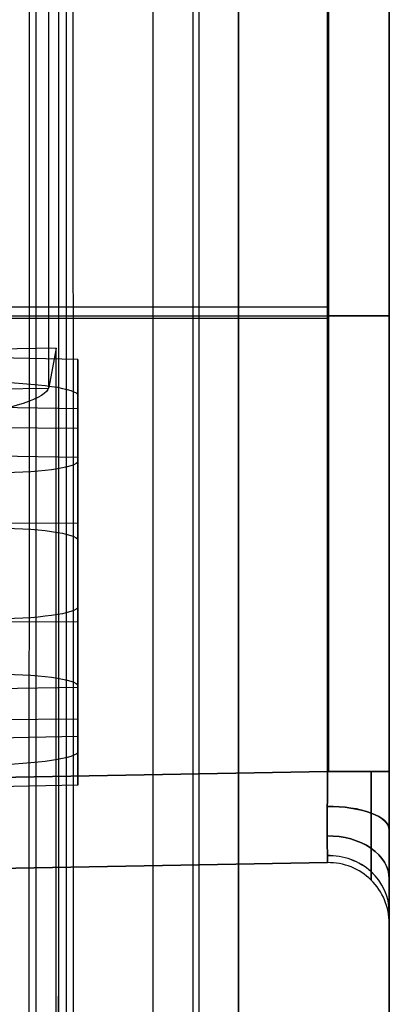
# Model space of a CAD drawing. Extents: x -15 to 7, y 1 to 148.
# Tile 154 of 194: x 6.13 to 7.35, y 134.81 to 138.05. Entities that reach past the tile are written whole.
import ezdxf

# ---------------------------------------------------------------- set-up
doc = ezdxf.new("R2010")
doc.units = 0
doc.layers.add('DEFAULT', color=7, linetype='CONTINUOUS')

msp = doc.modelspace()

# ---------------------------------------------------------------- linework, layer by layer
at = {"layer": 'DEFAULT', "color": 254}
for p, q in [((6.2229, 136.8423, -6.4195), (6.2229, 146.3973, -7.7441)), ((6.8479, 145.748, -5.3803), (6.8479, 113.9125, -0.9667)), ((6.2556, 145.6234, -6.3778), (6.2556, 114.1894, -2.0199)), ((6.8479, 113.7752, -1.9572), (6.8479, 145.6106, -6.3708)), ((6.6979, 145.589, -5.4592), (6.6979, 114.0038, -1.0803)), ((6.7188, 113.8793, -1.8707), (6.7188, 145.4994, -6.2544)), ((6.1819, 114.7201, -1.1796), (6.1819, 144.6057, -5.3229)), ((6.282, 114.7344, -1.0756), (6.282, 144.6203, -5.2189)), ((7.345, 116.5846, -53.9884), (7.345, 139.9844, -53.9884)), ((6.5659, 139.5964, -102.1896), (6.5659, 114.9266, -107.4333)), ((7.345, 116.5785, -106.2646), (7.345, 139.4301, -101.4073)), ((7.1415, 138.5797, -93.9876), (7.1415, 135.5769, -93.9876)), ((7.1415, 135.5769, -83.8849), (7.1415, 138.5797, -83.8849)), ((7.1415, 138.5797, -34.3013), (7.1415, 135.5769, -34.3013)), ((7.1415, 135.5769, -24.1986), (7.1415, 138.5797, -24.1986)), ((7.145, 135.5769, -93.9875), (7.145, 138.5797, -93.9875)), ((7.145, 138.5797, -83.885), (7.145, 135.5769, -83.885)), ((7.145, 135.5769, -34.3012), (7.145, 138.5797, -34.3012)), ((7.145, 138.5797, -24.1987), (7.145, 135.5769, -24.1987)), ((7.345, 138.5797, -34.5012), (7.345, 135.5769, -34.5012)), ((7.345, 135.5769, -23.9987), (7.345, 138.5797, -23.9987)), ((7.345, 138.5797, -94.1875), (7.345, 135.5769, -94.1875)), ((7.345, 135.5769, -83.685), (7.345, 138.5797, -83.685)), ((7.1415, 137.1069, -93.9876), (4.845, 137.1069, -94.0276)), ((4.845, 137.0783, -24.1586), (7.1415, 137.0783, -24.1986)), ((5.845, 137.0783, -83.8623), (7.1415, 137.0783, -83.8849)), ((7.1415, 137.0696, -34.3013), (5.845, 137.0696, -34.3239)), ((6.2477, 136.9718, -5.4813), (-1.5, 136.8287, -5.5297)), ((6.3193, 136.934, -16.2828), (4.6193, 136.9675, -16.2575)), ((6.2477, 136.9718, -5.4813), (6.2229, 136.8423, -6.4195)), ((6.2477, 114.1537, -2.3178), (6.2477, 136.9718, -5.4813)), ((6.3193, 136.6126, -18.6013), (6.3193, 136.934, -16.2828)), ((6.3193, 136.934, -16.2828), (6.3193, 135.8537, -16.1331)), ((4.845, 136.8161, -6.4328), (6.2223, 136.84, -6.436)), ((4.6193, 136.8025, -17.4479), (6.3193, 136.7731, -17.4438)), ((6.3193, 136.5994, -18.1474), (6.3193, 136.8158, -16.5868)), ((6.3193, 136.8158, -16.5868), (6.3193, 135.8592, -16.4542)), ((6.3193, 135.6826, -17.3672), (6.3193, 136.7837, -17.3672)), ((4.0927, 136.7269, -17.3699), (6.3193, 136.7076, -17.3672)), ((6.3193, 135.7418, -17.3008), (6.3193, 136.7168, -17.3008)), ((4.6193, 136.6379, -18.6348), (6.3193, 136.6126, -18.6013)), ((6.3193, 135.5323, -18.4516), (6.3193, 136.6126, -18.6013)), ((6.3193, 135.6429, -18.0148), (6.3193, 136.5994, -18.1474)), ((4.6193, 136.3997, -16.1788), (6.3193, 136.3956, -16.2082)), ((6.3193, 136.2331, -18.5487), (6.3193, 136.2331, -16.1857)), ((6.3193, 136.2293, -18.0961), (6.3193, 136.2293, -16.5055)), ((4.6193, 136.0666, -18.5556), (6.3193, 136.0707, -18.5262)), ((6.3193, 135.8537, -16.1331), (4.6193, 135.8284, -16.0996)), ((6.3193, 135.8592, -16.4542), (6.3193, 135.6429, -18.0148)), ((6.3193, 135.8537, -16.1331), (6.3193, 135.5323, -18.4516)), ((4.6193, 135.7365, -17.2317), (6.3193, 135.7511, -17.2337)), ((4.6193, 135.6638, -17.2865), (6.3193, 135.6932, -17.2906)), ((7.1415, 135.5769, -93.9876), (4.845, 135.5368, -94.0276)), ((4.845, 135.5368, -83.8448), (7.1415, 135.5769, -83.8849)), ((4.845, 135.5368, -24.1586), (7.1415, 135.5769, -24.1986)), ((7.1415, 135.5769, -34.3013), (4.845, 135.5368, -34.3414)), ((7.1401, 135.3648, -83.9727), (7.1415, 135.5769, -83.8849)), ((7.1401, 135.3648, -24.2865), (7.1415, 135.5769, -24.1986)), ((7.1415, 135.5769, -34.3013), (7.1401, 135.3648, -34.2134)), ((7.1415, 135.5769, -93.9876), (7.1401, 135.3648, -93.8997)), ((7.2853, 135.5769, -83.8275), (7.2848, 135.3246, -83.9325)), ((7.2853, 135.5769, -24.1412), (7.2848, 135.3246, -24.2462)), ((7.2848, 135.3246, -34.2537), (7.2853, 135.5769, -34.3587)), ((7.2848, 135.3246, -93.94), (7.2853, 135.5769, -94.045)), ((6.3193, 135.5323, -18.4516), (4.6193, 135.4988, -18.4769)), ((7.1401, 135.3648, -93.8997), (7.1415, 135.277, -93.6876)), ((7.1401, 135.3648, -34.2134), (7.1415, 135.277, -34.0013)), ((7.1415, 135.277, -24.4986), (7.1401, 135.3648, -24.2865)), ((7.1415, 135.277, -84.1849), (7.1401, 135.3648, -83.9727)), ((7.2853, 135.2195, -93.6876), (7.2848, 135.3246, -93.94)), ((7.2853, 135.2195, -34.0013), (7.2848, 135.3246, -34.2537)), ((7.2848, 135.3246, -24.2462), (7.2853, 135.2195, -24.4986)), ((7.2848, 135.3246, -83.9325), (7.2853, 135.2195, -84.1849)), ((4.845, 135.2369, -93.7277), (7.1415, 135.277, -93.6876)), ((7.1415, 135.277, -84.1849), (4.845, 135.2369, -84.1448)), ((7.1415, 135.277, -24.4986), (4.845, 135.2369, -24.4585)), ((4.845, 135.2369, -34.0414), (7.1415, 135.277, -34.0013)), ((4.845, 135.2369, -29.25), (7.1415, 135.277, -29.25)), ((4.845, 135.2369, -88.9362), (7.1415, 135.277, -88.9362)), ((7.1415, 135.277, -34.0013), (4.845, 135.2369, -34.0414)), ((7.1415, 135.277, -34.0013), (7.1415, 135.277, -24.4986)), ((7.1415, 135.277, -93.6876), (7.1415, 135.277, -84.1849)), ((7.145, 135.277, -34.0013), (7.145, 135.277, -24.4986)), ((7.145, 135.277, -93.6876), (7.145, 135.277, -84.1849)), ((7.345, 135.077, -34.0013), (7.345, 135.077, -24.4986)), ((7.345, 135.077, -93.6876), (7.345, 135.077, -84.1849)), ((6.2477, 132.6506, -4.8822), (6.2556, 134.8372, -4.8824))]:
    msp.add_line(p, q, dxfattribs=at)
at = {"layer": 'DEFAULT', "color": 254, "extrusion": (1, 2.57381e-12, 1.50234e-11)}
msp.add_arc((61.766, -493.8639, 6.5659), 496.2411, 80.278902, 83.935395, dxfattribs=at)
at = {"layer": 'DEFAULT', "color": 254, "extrusion": (1, 0, 0)}
msp.add_arc((61.766, -493.8639, 7.345), 495.4414, 80.278902, 83.935395, dxfattribs=at)
at = {"layer": 'DEFAULT', "color": 254, "extrusion": (0.999657, 0.003595, 0.025929)}
msp.add_arc((61.6622, -494.4376, 6.5616), 496.646, 80.377237, 83.85852, dxfattribs=at)
at = {"layer": 'DEFAULT', "color": 254, "extrusion": (0.999657, -0.003595, -0.025929)}
msp.add_arc((61.7415, -493.8771, 5.8953), 496.4181, 80.374756, 83.860878, dxfattribs=at)
at = {"layer": 'DEFAULT', "color": 254, "extrusion": (0, 1, 0)}
for centre, start, end in [((-7.145, -94.1875, 137.0783), 89, 90), ((-7.145, -34.5012, 137.0783), 89, 90), ((-7.145, -34.5012, 137.0783), 90, 180), ((-7.145, -94.1875, 137.0783), 90, 180), ((-7.145, -94.1875, 135.5769), 89, 90), ((-7.145, -94.1875, 135.5769), 90, 180)]:
    msp.add_arc(centre, 0.2, start, end, dxfattribs=at)
at = {"layer": 'DEFAULT', "color": 254, "extrusion": (0, 1, -1.42109e-14)}
for start, end in [(270, 271), (180, 270)]:
    msp.add_arc((-7.145, -83.685, 137.0783), 0.2, start, end, dxfattribs=at)
at = {"layer": 'DEFAULT', "color": 254, "extrusion": (0, 1, -7.10543e-15)}
for start, end in [(270, 271), (180, 270)]:
    msp.add_arc((-7.145, -23.9987, 137.0783), 0.2, start, end, dxfattribs=at)
at = {"layer": 'DEFAULT', "color": 254, "extrusion": (0.008727, 0.990488, -0.137319)}
for centre, start, end in [((-4.8138, 2.3643, 137.8473), 90.4296, 179.9296), ((-4.8157, 0.7888, 137.8473), 179.9318, 269.4318)]:
    msp.add_arc(centre, 0.3, start, end, dxfattribs=at)
at = {"layer": 'DEFAULT', "color": 254, "extrusion": (-0.017452, 0.990507, -0.136348)}
msp.add_arc((-7.633, 12.3095, 136.3099), 1.0001, 181.6419, 269.1431, dxfattribs=at)
at = {"layer": 'DEFAULT', "color": 254, "extrusion": (-2.66454e-15, 0.990526, -0.137324)}
for centre, start, end in [((-6.0193, 2.3585, 137.3158), 90.5, 180), ((-6.0193, 0.7829, 137.3133), 180, 269.5)]:
    msp.add_arc(centre, 0.3, start, end, dxfattribs=at)
at = {"layer": 'DEFAULT', "color": 254, "extrusion": (-0.008727, 0.990488, -0.137319)}
for centre, start, end in [((-7.216, 2.3497, 136.7713), 90.5682, 180.0682), ((-7.2141, 0.7742, 136.7713), 180.0704, 269.5704)]:
    msp.add_arc(centre, 0.3, start, end, dxfattribs=at)
at = {"layer": 'DEFAULT', "color": 254, "extrusion": (-1.63491e-11, 1, -1.87342e-09)}
msp.add_arc((-7.145, -83.685, 135.5769), 0.2, 270, 271, dxfattribs=at)
at = {"layer": 'DEFAULT', "color": 254, "extrusion": (1.6284e-11, 1, -9.32911e-10)}
msp.add_arc((-7.145, -34.5012, 135.5769), 0.2, 89, 90, dxfattribs=at)
at = {"layer": 'DEFAULT', "color": 254, "extrusion": (1.63342e-11, 1, 9.38658e-10)}
msp.add_arc((-7.145, -23.9987, 135.5769), 0.2, 270, 271, dxfattribs=at)
at = {"layer": 'DEFAULT', "color": 254, "extrusion": (-5.85314e-13, 1, 4.43205e-13)}
msp.add_arc((-7.145, -23.9987, 135.5769), 0.2, 180, 270, dxfattribs=at)
at = {"layer": 'DEFAULT', "color": 254, "extrusion": (-2.84217e-13, 1, -1.00974e-26)}
msp.add_arc((-7.145, -34.5012, 135.5769), 0.2, 90, 180, dxfattribs=at)
at = {"layer": 'DEFAULT', "color": 254, "extrusion": (1.42109e-13, 1, -4.26326e-13)}
msp.add_arc((-7.145, -83.685, 135.5769), 0.2, 180, 270, dxfattribs=at)
at = {"layer": 'DEFAULT', "color": 254, "extrusion": (1, 1.32195e-14, 1.97853e-14)}
for centre in [(135.5769, -34.0013, 7.345), (135.5769, -93.6876, 7.345)]:
    msp.add_arc(centre, 0.4999, 225.0014, 270.0022, dxfattribs=at)
at = {"layer": 'DEFAULT', "color": 254, "extrusion": (1, -1.55405e-14, 3.14554e-14)}
msp.add_arc((135.5769, -24.4986, 7.345), 0.4999, 89.9978, 134.9986, dxfattribs=at)
at = {"layer": 'DEFAULT', "color": 254, "extrusion": (1, 4.99521e-15, -4.84576e-14)}
msp.add_arc((135.5769, -84.1849, 7.345), 0.4999, 89.9978, 134.9986, dxfattribs=at)
at = {"layer": 'DEFAULT', "color": 254, "extrusion": (-6.29026e-05, 0.923867, 0.382714)}
for centre in [(-7.1542, -129.1628, 93.0359), (-7.1542, -74.0207, 115.8786)]:
    msp.add_arc(centre, 0.2, 179.9448, 271.3123, dxfattribs=at)
at = {"layer": 'DEFAULT', "color": 254, "extrusion": (-6.29026e-05, 0.923867, -0.382714)}
for centre in [(-7.1542, 19.9745, 138.2674), (-7.1542, -35.1677, 161.1101)]:
    msp.add_arc(centre, 0.2, 88.6877, 180.0552, dxfattribs=at)
at = {"layer": 'DEFAULT', "color": 254, "extrusion": (8.32492e-14, 0.707107, -0.707107)}
msp.add_arc((-7.145, 29.1203, 162.1145), 0.2, 88.5859, 180, dxfattribs=at)
at = {"layer": 'DEFAULT', "color": 254, "extrusion": (3.00059e-13, 0.707107, 0.707107)}
msp.add_arc((-7.145, -154.8951, 36.3397), 0.2, 180, 271.4141, dxfattribs=at)
at = {"layer": 'DEFAULT', "color": 254, "extrusion": (2.65966e-13, 0.707107, 0.707107)}
msp.add_arc((-7.145, -112.6905, 78.5442), 0.2, 180, 271.4141, dxfattribs=at)
at = {"layer": 'DEFAULT', "color": 254, "extrusion": (4.09719e-14, 0.707107, -0.707107)}
msp.add_arc((-7.145, 71.3249, 119.9099), 0.2, 88.5859, 180, dxfattribs=at)
at = {"layer": 'DEFAULT', "color": 254, "extrusion": (-6.29026e-05, -0.382714, 0.923867)}
for centre in [(7.1228, 88.9009, -138.4425), (7.1228, 111.7436, -83.3003)]:
    msp.add_arc(centre, 0.2, 359.955, 91.3225, dxfattribs=at)
at = {"layer": 'DEFAULT', "color": 254, "extrusion": (6.29026e-05, 0.382714, 0.923867)}
for centre in [(-7.1228, -134.1323, 29.2542), (-7.1228, -156.9751, -25.888)]:
    msp.add_arc(centre, 0.2, 179.955, 271.3225, dxfattribs=at)
at = {"layer": 'DEFAULT', "color": 254}
for centre, start in [((7.145, 135.077, -24.4986), 360), ((7.145, 135.077, -34.0013), 0), ((7.145, 135.077, -84.1849), 360), ((7.145, 135.077, -93.6876), 0), ((7.145, 135.077, -29.25), 0), ((7.145, 135.077, -88.9362), 0)]:
    msp.add_arc(centre, 0.2, start, 91, dxfattribs=at)
at = {"layer": 'DEFAULT', "color": 254, "extrusion": (1, 5.0235e-14, 7.0643e-16)}
msp.add_arc((135.5769, -34.0013, 7.345), 0.4999, 179.9978, 224.9986, dxfattribs=at)
at = {"layer": 'DEFAULT', "color": 254, "extrusion": (1, 1.77739e-14, 4.28878e-14)}
msp.add_arc((135.5769, -24.4986, 7.345), 0.4999, 135.0014, 180.0022, dxfattribs=at)
at = {"layer": 'DEFAULT', "color": 254, "extrusion": (1, 7.10957e-15, -1.71551e-14)}
msp.add_arc((135.5769, -93.6876, 7.345), 0.4999, 179.9978, 224.9986, dxfattribs=at)
at = {"layer": 'DEFAULT', "color": 254, "extrusion": (1, 1.59965e-14, 3.8599e-14)}
msp.add_arc((135.5769, -84.1849, 7.345), 0.4999, 135.0014, 180.0022, dxfattribs=at)

doc.saveas('drawing.dxf')
